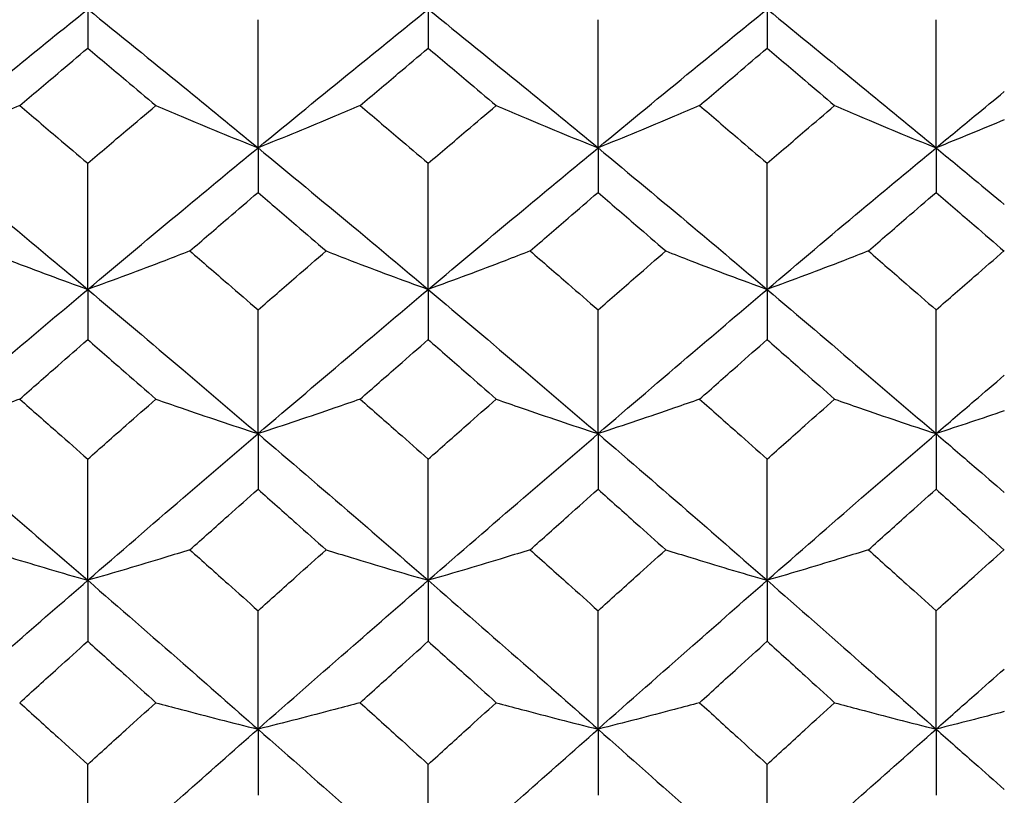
# Model space of a CAD drawing. Header units: inches. Extents: x 1.7 to 20.7, y 4 to 15.1.
# Tile 46 of 54: x 13.999 to 14.402, y 12.269 to 12.587. Entities that reach past the tile are written whole.
import ezdxf

# ---------------------------------------------------------------- set-up
doc = ezdxf.new("R2010")
doc.units = ezdxf.units.IN
doc.header["$MEASUREMENT"] = 0

msp = doc.modelspace()

# ---------------------------------------------------------------- linework, layer by layer
at = {"color": 7, "linetype": 'Continuous', "lineweight": 25}
for p, q in [((14.02734, 12.591), (14.02734, 12.57504)), ((14.16665, 12.591), (14.16665, 12.57504)), ((14.30534, 12.591), (14.30534, 12.57504)), ((14.09701, 12.53426), (14.09701, 12.5867)), ((14.23614, 12.53426), (14.23614, 12.5867)), ((14.37447, 12.53426), (14.37447, 12.5867)), ((14.09701, 12.53426), (14.09701, 12.516)), ((14.23614, 12.53426), (14.23614, 12.516)), ((14.37447, 12.53426), (14.37447, 12.516)), ((14.02734, 12.47631), (14.02734, 12.52791)), ((14.16665, 12.47631), (14.16665, 12.52791)), ((14.30534, 12.47631), (14.30534, 12.52791)), ((14.02734, 12.47631), (14.02734, 12.45578)), ((14.16665, 12.47631), (14.16665, 12.45578)), ((14.30534, 12.47631), (14.30534, 12.45578)), ((14.09701, 12.41726), (14.09701, 12.46791)), ((14.23614, 12.41726), (14.23614, 12.46791)), ((14.37447, 12.41726), (14.37447, 12.46791)), ((14.09701, 12.41726), (14.09701, 12.3945)), ((14.23614, 12.41726), (14.23614, 12.3945)), ((14.37447, 12.41726), (14.37447, 12.3945)), ((14.02734, 12.35723), (14.02734, 12.40684)), ((14.16665, 12.35723), (14.16665, 12.40684)), ((14.30534, 12.35723), (14.30534, 12.40684)), ((14.02734, 12.35723), (14.02734, 12.33228)), ((14.16665, 12.35723), (14.16665, 12.33228)), ((14.30534, 12.35723), (14.30534, 12.33228)), ((14.09701, 12.29632), (14.09701, 12.3448)), ((14.23614, 12.29632), (14.23614, 12.3448)), ((14.37447, 12.29632), (14.37447, 12.3448)), ((14.09701, 12.29632), (14.09701, 12.26923)), ((14.23614, 12.29632), (14.23614, 12.26923)), ((14.37447, 12.29632), (14.37447, 12.26923)), ((14.02734, 12.23466), (14.02734, 12.2819)), ((14.16665, 12.23466), (14.16665, 12.2819)), ((14.30534, 12.23466), (14.30534, 12.2819))]:
    msp.add_line(p, q, dxfattribs=at)
for points, knots in [([(13.95778, 12.53426), (13.97075, 12.54493), (13.99393, 12.56401), (14.01712, 12.58275), (14.02734, 12.591)], [0, 0, 0, 0, 0.559681, 1, 1, 1, 1]), ([(14.02734, 12.591), (14.04034, 12.58049), (14.06356, 12.56173), (14.08678, 12.54265), (14.09701, 12.53426)], [0, 0, 0, 0, 0.5599259, 1, 1, 1, 1]), ([(14.09701, 12.53426), (14.11001, 12.54494), (14.13323, 12.564), (14.15644, 12.58275), (14.16665, 12.591)], [0, 0, 0, 0, 0.5601709, 1, 1, 1, 1]), ([(14.16665, 12.591), (14.17964, 12.58049), (14.20281, 12.56174), (14.22596, 12.54265), (14.23614, 12.53426)], [0, 0, 0, 0, 0.560416, 1, 1, 1, 1]), ([(14.23614, 12.53426), (14.24908, 12.54494), (14.27217, 12.56398), (14.29521, 12.58275), (14.30534, 12.591)], [0, 0, 0, 0, 0.560661, 1, 1, 1, 1]), ([(14.30534, 12.591), (14.31822, 12.58049), (14.34124, 12.56171), (14.36431, 12.54266), (14.37447, 12.53426)], [0, 0, 0, 0, 0.559326, 1, 1, 1, 1]), ([(13.99949, 12.55157), (14.00469, 12.55597), (14.01397, 12.56382), (14.02325, 12.57161), (14.02734, 12.57504)], [0, 0, 0, 0, 0.559902, 1, 1, 1, 1]), ([(14.02734, 12.57504), (14.03254, 12.57068), (14.04182, 12.56288), (14.05111, 12.55503), (14.0552, 12.55157)], [0, 0, 0, 0, 0.559941, 1, 1, 1, 1]), ([(14.1388, 12.55157), (14.144, 12.55597), (14.15329, 12.56382), (14.16257, 12.57161), (14.16665, 12.57504)], [0, 0, 0, 0, 0.560096, 1, 1, 1, 1]), ([(14.16665, 12.57504), (14.17185, 12.57068), (14.18112, 12.56288), (14.19039, 12.55503), (14.19447, 12.55157)], [0, 0, 0, 0, 0.5601343, 1, 1, 1, 1]), ([(14.2777, 12.55157), (14.28286, 12.55597), (14.29208, 12.56381), (14.30129, 12.57161), (14.30534, 12.57504)], [0, 0, 0, 0, 0.560289, 1, 1, 1, 1]), ([(14.30534, 12.57504), (14.31049, 12.57068), (14.31969, 12.56287), (14.32889, 12.55503), (14.33295, 12.55157)], [0, 0, 0, 0, 0.559753, 1, 1, 1, 1]), ([(14.37447, 12.53426), (14.37968, 12.53856), (14.38899, 12.54625), (14.3983, 12.55389), (14.4024, 12.55725)], [0, 0, 0, 0, 0.5597874, 1, 1, 1, 1]), ([(13.99949, 12.55157), (13.99607, 12.55011), (13.98752, 12.54644), (13.97365, 12.54065), (13.96307, 12.53639), (13.95778, 12.53426)], [0, 0, 0, 0, 0.249942, 0.624932, 1, 1, 1, 1]), ([(13.99949, 12.55157), (14.00469, 12.54717), (14.01397, 12.5393), (14.02325, 12.53139), (14.02734, 12.52791)], [0, 0, 0, 0, 0.559902, 1, 1, 1, 1]), ([(14.02734, 12.52791), (14.03254, 12.53234), (14.04182, 12.54025), (14.05111, 12.54811), (14.0552, 12.55157)], [0, 0, 0, 0, 0.559941, 1, 1, 1, 1]), ([(14.0552, 12.55157), (14.05863, 12.55011), (14.0672, 12.54644), (14.0811, 12.54065), (14.0917, 12.53639), (14.09701, 12.53426)], [0, 0, 0, 0, 0.24994, 0.624928, 1, 1, 1, 1]), ([(14.1388, 12.55157), (14.13538, 12.55011), (14.12681, 12.54644), (14.11291, 12.54065), (14.10231, 12.53639), (14.09701, 12.53426)], [0, 0, 0, 0, 0.249939, 0.624928, 1, 1, 1, 1]), ([(14.1388, 12.55157), (14.144, 12.54717), (14.15329, 12.5393), (14.16257, 12.53139), (14.16665, 12.52791)], [0, 0, 0, 0, 0.560096, 1, 1, 1, 1]), ([(14.16665, 12.52791), (14.17185, 12.53234), (14.18112, 12.54025), (14.19039, 12.54811), (14.19447, 12.55157)], [0, 0, 0, 0, 0.560134, 1, 1, 1, 1]), ([(14.19447, 12.55157), (14.19789, 12.55011), (14.20643, 12.54644), (14.22029, 12.54065), (14.23085, 12.53639), (14.23614, 12.53426)], [0, 0, 0, 0, 0.249943, 0.624932, 1, 1, 1, 1]), ([(14.2777, 12.55157), (14.2743, 12.55011), (14.26578, 12.54643), (14.25196, 12.54064), (14.24141, 12.53639), (14.23614, 12.53426)], [0, 0, 0, 0, 0.249935, 0.624923, 1, 1, 1, 1]), ([(14.2777, 12.55157), (14.28286, 12.54717), (14.29208, 12.53931), (14.30129, 12.53139), (14.30534, 12.52791)], [0, 0, 0, 0, 0.560289, 1, 1, 1, 1]), ([(14.30534, 12.52791), (14.31049, 12.53234), (14.31969, 12.54025), (14.32889, 12.54811), (14.33295, 12.55157)], [0, 0, 0, 0, 0.559753, 1, 1, 1, 1]), ([(14.33295, 12.55157), (14.33635, 12.55011), (14.34486, 12.54643), (14.35866, 12.54064), (14.3692, 12.53639), (14.37447, 12.53426)], [0, 0, 0, 0, 0.249935, 0.624923, 1, 1, 1, 1]), ([(14.40238, 12.54572), (14.39777, 12.54379), (14.38855, 12.53993), (14.37917, 12.53615), (14.37447, 12.53426)], [0, 0, 0, 0, 0.499959, 1, 1, 1, 1]), ([(13.95778, 12.53426), (13.97075, 12.52352), (13.99393, 12.50433), (14.01712, 12.48488), (14.02734, 12.47631)], [0, 0, 0, 0, 0.559681, 1, 1, 1, 1]), ([(14.02734, 12.47631), (14.04034, 12.48721), (14.06356, 12.50666), (14.08678, 12.52583), (14.09701, 12.53426)], [0, 0, 0, 0, 0.559926, 1, 1, 1, 1]), ([(14.09701, 12.53426), (14.11001, 12.52352), (14.13323, 12.50435), (14.15644, 12.48487), (14.16665, 12.47631)], [0, 0, 0, 0, 0.560171, 1, 1, 1, 1]), ([(14.16665, 12.47631), (14.17964, 12.48721), (14.20281, 12.50665), (14.22596, 12.52583), (14.23614, 12.53426)], [0, 0, 0, 0, 0.560416, 1, 1, 1, 1]), ([(14.23614, 12.53426), (14.24908, 12.52352), (14.27217, 12.50436), (14.29521, 12.48487), (14.30534, 12.47631)], [0, 0, 0, 0, 0.560661, 1, 1, 1, 1]), ([(14.30534, 12.47631), (14.31822, 12.4872), (14.34124, 12.50668), (14.36431, 12.52582), (14.37447, 12.53426)], [0, 0, 0, 0, 0.559326, 1, 1, 1, 1]), ([(14.37447, 12.53426), (14.37968, 12.52994), (14.38899, 12.52224), (14.3983, 12.51449), (14.4024, 12.51107)], [0, 0, 0, 0, 0.559787, 1, 1, 1, 1]), ([(14.06913, 12.49205), (14.07434, 12.49653), (14.08363, 12.50454), (14.09292, 12.5125), (14.09701, 12.516)], [0, 0, 0, 0, 0.559999, 1, 1, 1, 1]), ([(14.09701, 12.516), (14.10221, 12.51154), (14.1115, 12.50358), (14.12079, 12.49557), (14.12487, 12.49205)], [0, 0, 0, 0, 0.560038, 1, 1, 1, 1]), ([(14.20837, 12.49205), (14.21356, 12.49653), (14.22282, 12.50454), (14.23207, 12.5125), (14.23614, 12.516)], [0, 0, 0, 0, 0.5601923, 1, 1, 1, 1]), ([(14.23614, 12.516), (14.24132, 12.51154), (14.25056, 12.50358), (14.2598, 12.49557), (14.26386, 12.49205)], [0, 0, 0, 0, 0.560231, 1, 1, 1, 1]), ([(14.34678, 12.49205), (14.35194, 12.49653), (14.36117, 12.50454), (14.37041, 12.5125), (14.37447, 12.516)], [0, 0, 0, 0, 0.5597526, 1, 1, 1, 1]), ([(14.37447, 12.516), (14.37968, 12.51151), (14.38899, 12.5035), (14.39829, 12.49545), (14.40239, 12.4919)], [0, 0, 0, 0, 0.55979, 1, 1, 1, 1]), ([(13.98558, 12.49205), (13.989, 12.49071), (13.99756, 12.48738), (14.01144, 12.48212), (14.02204, 12.47825), (14.02734, 12.47631)], [0, 0, 0, 0, 0.249938, 0.624926, 1, 1, 1, 1]), ([(14.06913, 12.49205), (14.06571, 12.49071), (14.05714, 12.48738), (14.04324, 12.48212), (14.03264, 12.47825), (14.02734, 12.47631)], [0, 0, 0, 0, 0.249941, 0.62493, 1, 1, 1, 1]), ([(14.06913, 12.49205), (14.07434, 12.48755), (14.08363, 12.47953), (14.09292, 12.47146), (14.09701, 12.46791)], [0, 0, 0, 0, 0.559999, 1, 1, 1, 1]), ([(14.09701, 12.46791), (14.10221, 12.47243), (14.1115, 12.4805), (14.12079, 12.48852), (14.12487, 12.49205)], [0, 0, 0, 0, 0.560038, 1, 1, 1, 1]), ([(14.12487, 12.49205), (14.1283, 12.49071), (14.13686, 12.48738), (14.15076, 12.48212), (14.16135, 12.47825), (14.16665, 12.47631)], [0, 0, 0, 0, 0.249941, 0.62493, 1, 1, 1, 1]), ([(14.20837, 12.49205), (14.20495, 12.49071), (14.1964, 12.48738), (14.18253, 12.48212), (14.17194, 12.47825), (14.16665, 12.47631)], [0, 0, 0, 0, 0.249937, 0.624925, 1, 1, 1, 1]), ([(14.20837, 12.49205), (14.21356, 12.48755), (14.22282, 12.47953), (14.23207, 12.47146), (14.23614, 12.46791)], [0, 0, 0, 0, 0.560192, 1, 1, 1, 1]), ([(14.23614, 12.46791), (14.24132, 12.47243), (14.25056, 12.48049), (14.2598, 12.48852), (14.26386, 12.49205)], [0, 0, 0, 0, 0.560231, 1, 1, 1, 1]), ([(14.26386, 12.49205), (14.26726, 12.49071), (14.27577, 12.48738), (14.28956, 12.48212), (14.30008, 12.47825), (14.30534, 12.47631)], [0, 0, 0, 0, 0.249945, 0.624934, 1, 1, 1, 1]), ([(14.34678, 12.49205), (14.34338, 12.49071), (14.33488, 12.48738), (14.3211, 12.48212), (14.31059, 12.47825), (14.30534, 12.47631)], [0, 0, 0, 0, 0.249945, 0.624934, 1, 1, 1, 1]), ([(14.34678, 12.49205), (14.35194, 12.48755), (14.36117, 12.47953), (14.37041, 12.47146), (14.37447, 12.46791)], [0, 0, 0, 0, 0.5597526, 1, 1, 1, 1]), ([(14.37447, 12.46791), (14.37968, 12.47246), (14.38899, 12.48058), (14.39829, 12.48864), (14.40239, 12.4922)], [0, 0, 0, 0, 0.55979, 1, 1, 1, 1]), ([(13.95778, 12.41726), (13.97075, 12.42835), (13.99393, 12.44817), (14.01712, 12.46771), (14.02734, 12.47631)], [0, 0, 0, 0, 0.559681, 1, 1, 1, 1]), ([(14.02734, 12.47631), (14.04034, 12.46536), (14.06356, 12.4458), (14.08678, 12.42598), (14.09701, 12.41726)], [0, 0, 0, 0, 0.559926, 1, 1, 1, 1]), ([(14.09701, 12.41726), (14.11001, 12.42836), (14.13323, 12.44816), (14.15644, 12.46771), (14.16665, 12.47631)], [0, 0, 0, 0, 0.5601709, 1, 1, 1, 1]), ([(14.16665, 12.47631), (14.17964, 12.46536), (14.20281, 12.44581), (14.22596, 12.42598), (14.23614, 12.41726)], [0, 0, 0, 0, 0.560416, 1, 1, 1, 1]), ([(14.23614, 12.41726), (14.24908, 12.42836), (14.27217, 12.44815), (14.29521, 12.46771), (14.30534, 12.47631)], [0, 0, 0, 0, 0.560661, 1, 1, 1, 1]), ([(14.30534, 12.47631), (14.31822, 12.46536), (14.34124, 12.44578), (14.36431, 12.42599), (14.37447, 12.41726)], [0, 0, 0, 0, 0.559326, 1, 1, 1, 1]), ([(13.99949, 12.43139), (14.00469, 12.43596), (14.01397, 12.44411), (14.02325, 12.45221), (14.02734, 12.45578)], [0, 0, 0, 0, 0.559902, 1, 1, 1, 1]), ([(14.02734, 12.45578), (14.03254, 12.45124), (14.04182, 12.44313), (14.05111, 12.43498), (14.0552, 12.43139)], [0, 0, 0, 0, 0.559941, 1, 1, 1, 1]), ([(14.1388, 12.43139), (14.144, 12.43596), (14.15329, 12.4441), (14.16257, 12.45221), (14.16665, 12.45578)], [0, 0, 0, 0, 0.560096, 1, 1, 1, 1]), ([(14.16665, 12.45578), (14.17185, 12.45124), (14.18112, 12.44313), (14.19039, 12.43498), (14.19447, 12.43139)], [0, 0, 0, 0, 0.560134, 1, 1, 1, 1]), ([(14.2777, 12.43139), (14.28286, 12.43596), (14.29208, 12.4441), (14.30129, 12.45222), (14.30534, 12.45578)], [0, 0, 0, 0, 0.560289, 1, 1, 1, 1]), ([(14.30534, 12.45578), (14.31049, 12.45124), (14.31969, 12.44313), (14.32889, 12.43498), (14.33295, 12.43139)], [0, 0, 0, 0, 0.559753, 1, 1, 1, 1]), ([(14.37447, 12.41726), (14.37968, 12.42173), (14.38899, 12.42972), (14.3983, 12.43766), (14.4024, 12.44116)], [0, 0, 0, 0, 0.5597874, 1, 1, 1, 1]), ([(13.99949, 12.43139), (13.99607, 12.43019), (13.98752, 12.4272), (13.97365, 12.42248), (13.96307, 12.419), (13.95778, 12.41726)], [0, 0, 0, 0, 0.249942, 0.624932, 1, 1, 1, 1]), ([(13.99949, 12.43139), (14.00469, 12.42682), (14.01397, 12.41865), (14.02325, 12.41045), (14.02734, 12.40684)], [0, 0, 0, 0, 0.5599021, 1, 1, 1, 1]), ([(14.02734, 12.40684), (14.03254, 12.41143), (14.04182, 12.41964), (14.05111, 12.4278), (14.0552, 12.43139)], [0, 0, 0, 0, 0.5599408, 1, 1, 1, 1]), ([(14.0552, 12.43139), (14.05863, 12.43019), (14.0672, 12.4272), (14.0811, 12.42248), (14.0917, 12.419), (14.09701, 12.41726)], [0, 0, 0, 0, 0.24994, 0.624928, 1, 1, 1, 1]), ([(14.1388, 12.43139), (14.13538, 12.43019), (14.12681, 12.4272), (14.11291, 12.42248), (14.10231, 12.419), (14.09701, 12.41726)], [0, 0, 0, 0, 0.249939, 0.624928, 1, 1, 1, 1]), ([(14.1388, 12.43139), (14.144, 12.42682), (14.15329, 12.41865), (14.16257, 12.41045), (14.16665, 12.40684)], [0, 0, 0, 0, 0.5600956, 1, 1, 1, 1]), ([(14.16665, 12.40684), (14.17185, 12.41143), (14.18112, 12.41963), (14.19039, 12.4278), (14.19447, 12.43139)], [0, 0, 0, 0, 0.560134, 1, 1, 1, 1]), ([(14.19447, 12.43139), (14.19789, 12.43019), (14.20643, 12.4272), (14.22029, 12.42248), (14.23085, 12.419), (14.23614, 12.41726)], [0, 0, 0, 0, 0.249943, 0.624932, 1, 1, 1, 1]), ([(14.2777, 12.43139), (14.2743, 12.43019), (14.26578, 12.4272), (14.25196, 12.42247), (14.24141, 12.419), (14.23614, 12.41726)], [0, 0, 0, 0, 0.249935, 0.624923, 1, 1, 1, 1]), ([(14.2777, 12.43139), (14.28286, 12.42682), (14.29208, 12.41866), (14.30129, 12.41045), (14.30534, 12.40684)], [0, 0, 0, 0, 0.560289, 1, 1, 1, 1]), ([(14.30534, 12.40684), (14.31049, 12.41143), (14.31969, 12.41964), (14.32889, 12.4278), (14.33295, 12.43139)], [0, 0, 0, 0, 0.559753, 1, 1, 1, 1]), ([(14.33295, 12.43139), (14.33635, 12.43019), (14.34486, 12.4272), (14.35866, 12.42247), (14.3692, 12.419), (14.37447, 12.41726)], [0, 0, 0, 0, 0.249935, 0.624923, 1, 1, 1, 1]), ([(14.40238, 12.42661), (14.39777, 12.42504), (14.38855, 12.42189), (14.37917, 12.41881), (14.37447, 12.41726)], [0, 0, 0, 0, 0.499959, 1, 1, 1, 1]), ([(13.95778, 12.41726), (13.97075, 12.40612), (13.99393, 12.38621), (14.01712, 12.36609), (14.02734, 12.35723)], [0, 0, 0, 0, 0.559681, 1, 1, 1, 1]), ([(14.02734, 12.35723), (14.04034, 12.3685), (14.06356, 12.38862), (14.08678, 12.40851), (14.09701, 12.41726)], [0, 0, 0, 0, 0.559926, 1, 1, 1, 1]), ([(14.09701, 12.41726), (14.11001, 12.40612), (14.13323, 12.38622), (14.15644, 12.36609), (14.16665, 12.35723)], [0, 0, 0, 0, 0.560171, 1, 1, 1, 1]), ([(14.16665, 12.35723), (14.17964, 12.3685), (14.20281, 12.38861), (14.22596, 12.40851), (14.23614, 12.41726)], [0, 0, 0, 0, 0.560416, 1, 1, 1, 1]), ([(14.23614, 12.41726), (14.24908, 12.40612), (14.27217, 12.38624), (14.29521, 12.36608), (14.30534, 12.35723)], [0, 0, 0, 0, 0.560661, 1, 1, 1, 1]), ([(14.30534, 12.35723), (14.31822, 12.3685), (14.34124, 12.38864), (14.36431, 12.40851), (14.37447, 12.41726)], [0, 0, 0, 0, 0.559326, 1, 1, 1, 1]), ([(14.37447, 12.41726), (14.37968, 12.41278), (14.38899, 12.40478), (14.3983, 12.39675), (14.4024, 12.39321)], [0, 0, 0, 0, 0.5597874, 1, 1, 1, 1]), ([(14.06913, 12.36972), (14.07434, 12.37436), (14.08363, 12.38264), (14.09292, 12.39088), (14.09701, 12.3945)], [0, 0, 0, 0, 0.559999, 1, 1, 1, 1]), ([(14.09701, 12.3945), (14.10221, 12.38989), (14.1115, 12.38164), (14.12079, 12.37336), (14.12487, 12.36972)], [0, 0, 0, 0, 0.560038, 1, 1, 1, 1]), ([(14.20837, 12.36972), (14.21356, 12.37436), (14.22282, 12.38263), (14.23207, 12.39088), (14.23614, 12.3945)], [0, 0, 0, 0, 0.560192, 1, 1, 1, 1]), ([(14.23614, 12.3945), (14.24132, 12.38989), (14.25056, 12.38165), (14.2598, 12.37336), (14.26386, 12.36972)], [0, 0, 0, 0, 0.560231, 1, 1, 1, 1]), ([(14.34678, 12.36972), (14.35194, 12.37436), (14.36117, 12.38264), (14.37041, 12.39088), (14.37447, 12.3945)], [0, 0, 0, 0, 0.559753, 1, 1, 1, 1]), ([(14.37447, 12.3945), (14.37968, 12.38986), (14.38899, 12.38156), (14.39829, 12.37323), (14.40239, 12.36957)], [0, 0, 0, 0, 0.5597901, 1, 1, 1, 1]), ([(13.98558, 12.36972), (13.989, 12.36866), (13.99756, 12.36601), (14.01144, 12.36184), (14.02204, 12.35876), (14.02734, 12.35723)], [0, 0, 0, 0, 0.249938, 0.624926, 1, 1, 1, 1]), ([(14.06913, 12.36972), (14.06571, 12.36866), (14.05714, 12.36601), (14.04324, 12.36184), (14.03264, 12.35877), (14.02734, 12.35723)], [0, 0, 0, 0, 0.249941, 0.62493, 1, 1, 1, 1]), ([(14.06913, 12.36972), (14.07434, 12.36508), (14.08363, 12.35679), (14.09292, 12.34846), (14.09701, 12.3448)], [0, 0, 0, 0, 0.559999, 1, 1, 1, 1]), ([(14.09701, 12.3448), (14.10221, 12.34946), (14.1115, 12.35778), (14.12079, 12.36607), (14.12487, 12.36972)], [0, 0, 0, 0, 0.5600375, 1, 1, 1, 1]), ([(14.12487, 12.36972), (14.1283, 12.36866), (14.13686, 12.36602), (14.15076, 12.36184), (14.16135, 12.35877), (14.16665, 12.35723)], [0, 0, 0, 0, 0.249941, 0.62493, 1, 1, 1, 1]), ([(14.20837, 12.36972), (14.20495, 12.36866), (14.1964, 12.36601), (14.18253, 12.36184), (14.17194, 12.35876), (14.16665, 12.35723)], [0, 0, 0, 0, 0.249937, 0.624925, 1, 1, 1, 1]), ([(14.20837, 12.36972), (14.21356, 12.36508), (14.22282, 12.35679), (14.23207, 12.34846), (14.23614, 12.3448)], [0, 0, 0, 0, 0.560192, 1, 1, 1, 1]), ([(14.23614, 12.3448), (14.24132, 12.34946), (14.25056, 12.35778), (14.2598, 12.36607), (14.26386, 12.36972)], [0, 0, 0, 0, 0.560231, 1, 1, 1, 1]), ([(14.26386, 12.36972), (14.26726, 12.36866), (14.27577, 12.36602), (14.28956, 12.36184), (14.30008, 12.35877), (14.30534, 12.35723)], [0, 0, 0, 0, 0.249945, 0.624934, 1, 1, 1, 1]), ([(14.34678, 12.36972), (14.34338, 12.36866), (14.33488, 12.36602), (14.3211, 12.36184), (14.31059, 12.35877), (14.30534, 12.35723)], [0, 0, 0, 0, 0.249945, 0.624934, 1, 1, 1, 1]), ([(14.34678, 12.36972), (14.35194, 12.36508), (14.36117, 12.35678), (14.37041, 12.34846), (14.37447, 12.3448)], [0, 0, 0, 0, 0.559753, 1, 1, 1, 1]), ([(14.37447, 12.3448), (14.37968, 12.34949), (14.38899, 12.35787), (14.39829, 12.3662), (14.40239, 12.36987)], [0, 0, 0, 0, 0.55979, 1, 1, 1, 1]), ([(13.95778, 12.29632), (13.97075, 12.30774), (13.99393, 12.32815), (14.01712, 12.34834), (14.02734, 12.35723)], [0, 0, 0, 0, 0.559681, 1, 1, 1, 1]), ([(14.02734, 12.35723), (14.04034, 12.34591), (14.06356, 12.32571), (14.08678, 12.3053), (14.09701, 12.29632)], [0, 0, 0, 0, 0.559926, 1, 1, 1, 1]), ([(14.09701, 12.29632), (14.11001, 12.30775), (14.13323, 12.32814), (14.15644, 12.34834), (14.16665, 12.35723)], [0, 0, 0, 0, 0.560171, 1, 1, 1, 1]), ([(14.16665, 12.35723), (14.17964, 12.34591), (14.20281, 12.32572), (14.22596, 12.3053), (14.23614, 12.29632)], [0, 0, 0, 0, 0.560416, 1, 1, 1, 1]), ([(14.23614, 12.29632), (14.24908, 12.30775), (14.27217, 12.32813), (14.29521, 12.34835), (14.30534, 12.35723)], [0, 0, 0, 0, 0.560661, 1, 1, 1, 1]), ([(14.30534, 12.35723), (14.31822, 12.34592), (14.34124, 12.32569), (14.36431, 12.3053), (14.37447, 12.29632)], [0, 0, 0, 0, 0.559326, 1, 1, 1, 1]), ([(13.99949, 12.30715), (14.00469, 12.31185), (14.01397, 12.32025), (14.02325, 12.3286), (14.02734, 12.33228)], [0, 0, 0, 0, 0.559902, 1, 1, 1, 1]), ([(14.02734, 12.33228), (14.03254, 12.3276), (14.04182, 12.31924), (14.05111, 12.31085), (14.0552, 12.30715)], [0, 0, 0, 0, 0.5599408, 1, 1, 1, 1]), ([(14.1388, 12.30715), (14.144, 12.31185), (14.15329, 12.32024), (14.16257, 12.3286), (14.16665, 12.33228)], [0, 0, 0, 0, 0.560096, 1, 1, 1, 1]), ([(14.16665, 12.33228), (14.17185, 12.3276), (14.18112, 12.31924), (14.19039, 12.31085), (14.19447, 12.30715)], [0, 0, 0, 0, 0.560134, 1, 1, 1, 1]), ([(14.2777, 12.30715), (14.28286, 12.31185), (14.29208, 12.32024), (14.30129, 12.3286), (14.30534, 12.33228)], [0, 0, 0, 0, 0.560289, 1, 1, 1, 1]), ([(14.30534, 12.33228), (14.31049, 12.3276), (14.31969, 12.31924), (14.32889, 12.31085), (14.33295, 12.30715)], [0, 0, 0, 0, 0.559753, 1, 1, 1, 1]), ([(14.37447, 12.29632), (14.37968, 12.30092), (14.38899, 12.30915), (14.3983, 12.31733), (14.4024, 12.32093)], [0, 0, 0, 0, 0.559787, 1, 1, 1, 1]), ([(13.99949, 12.30715), (14.00469, 12.30245), (14.01397, 12.29404), (14.02325, 12.28561), (14.02734, 12.2819)], [0, 0, 0, 0, 0.559902, 1, 1, 1, 1]), ([(14.02734, 12.2819), (14.03254, 12.28662), (14.04182, 12.29506), (14.05111, 12.30346), (14.0552, 12.30715)], [0, 0, 0, 0, 0.5599408, 1, 1, 1, 1]), ([(14.0552, 12.30715), (14.05863, 12.30624), (14.0672, 12.30394), (14.0811, 12.30032), (14.0917, 12.29765), (14.09701, 12.29632)], [0, 0, 0, 0, 0.24994, 0.624928, 1, 1, 1, 1]), ([(14.1388, 12.30715), (14.13538, 12.30624), (14.12681, 12.30394), (14.11291, 12.30032), (14.10231, 12.29765), (14.09701, 12.29632)], [0, 0, 0, 0, 0.249939, 0.624928, 1, 1, 1, 1]), ([(14.1388, 12.30715), (14.144, 12.30245), (14.15329, 12.29405), (14.16257, 12.28561), (14.16665, 12.2819)], [0, 0, 0, 0, 0.560096, 1, 1, 1, 1]), ([(14.16665, 12.2819), (14.17185, 12.28662), (14.18112, 12.29505), (14.19039, 12.30346), (14.19447, 12.30715)], [0, 0, 0, 0, 0.5601343, 1, 1, 1, 1]), ([(14.19447, 12.30715), (14.19789, 12.30624), (14.20643, 12.30394), (14.22029, 12.30032), (14.23085, 12.29765), (14.23614, 12.29632)], [0, 0, 0, 0, 0.249943, 0.624932, 1, 1, 1, 1]), ([(14.2777, 12.30715), (14.2743, 12.30624), (14.26578, 12.30394), (14.25196, 12.30032), (14.24141, 12.29765), (14.23614, 12.29632)], [0, 0, 0, 0, 0.249935, 0.624923, 1, 1, 1, 1]), ([(14.2777, 12.30715), (14.28286, 12.30245), (14.29208, 12.29405), (14.30129, 12.28561), (14.30534, 12.2819)], [0, 0, 0, 0, 0.560289, 1, 1, 1, 1]), ([(14.30534, 12.2819), (14.31049, 12.28662), (14.31969, 12.29506), (14.32889, 12.30346), (14.33295, 12.30715)], [0, 0, 0, 0, 0.559753, 1, 1, 1, 1]), ([(14.33295, 12.30715), (14.33635, 12.30624), (14.34486, 12.30394), (14.35866, 12.30032), (14.3692, 12.29765), (14.37447, 12.29632)], [0, 0, 0, 0, 0.249935, 0.624923, 1, 1, 1, 1]), ([(14.40238, 12.30349), (14.39777, 12.30228), (14.38855, 12.29987), (14.37917, 12.2975), (14.37447, 12.29632)], [0, 0, 0, 0, 0.499959, 1, 1, 1, 1]), ([(13.95778, 12.29632), (13.97075, 12.28486), (13.99393, 12.26438), (14.01712, 12.24374), (14.02734, 12.23466)], [0, 0, 0, 0, 0.559681, 1, 1, 1, 1]), ([(14.02734, 12.23466), (14.04034, 12.24621), (14.06356, 12.26685), (14.08678, 12.28732), (14.09701, 12.29632)], [0, 0, 0, 0, 0.559926, 1, 1, 1, 1]), ([(14.09701, 12.29632), (14.11001, 12.28486), (14.13323, 12.26439), (14.15644, 12.24374), (14.16665, 12.23466)], [0, 0, 0, 0, 0.560171, 1, 1, 1, 1]), ([(14.16665, 12.23466), (14.17964, 12.24621), (14.20281, 12.26684), (14.22596, 12.28732), (14.23614, 12.29632)], [0, 0, 0, 0, 0.5604158, 1, 1, 1, 1]), ([(14.23614, 12.29632), (14.24908, 12.28485), (14.27217, 12.2644), (14.29521, 12.24374), (14.30534, 12.23466)], [0, 0, 0, 0, 0.560661, 1, 1, 1, 1]), ([(14.30534, 12.23466), (14.31822, 12.24621), (14.34124, 12.26687), (14.36431, 12.28731), (14.37447, 12.29632)], [0, 0, 0, 0, 0.559326, 1, 1, 1, 1]), ([(14.37447, 12.29632), (14.37968, 12.29171), (14.38899, 12.28348), (14.3983, 12.27522), (14.4024, 12.27158)], [0, 0, 0, 0, 0.559787, 1, 1, 1, 1])]:
    msp.add_open_spline(points, degree=3, knots=knots, dxfattribs=at)

doc.saveas('drawing.dxf')
